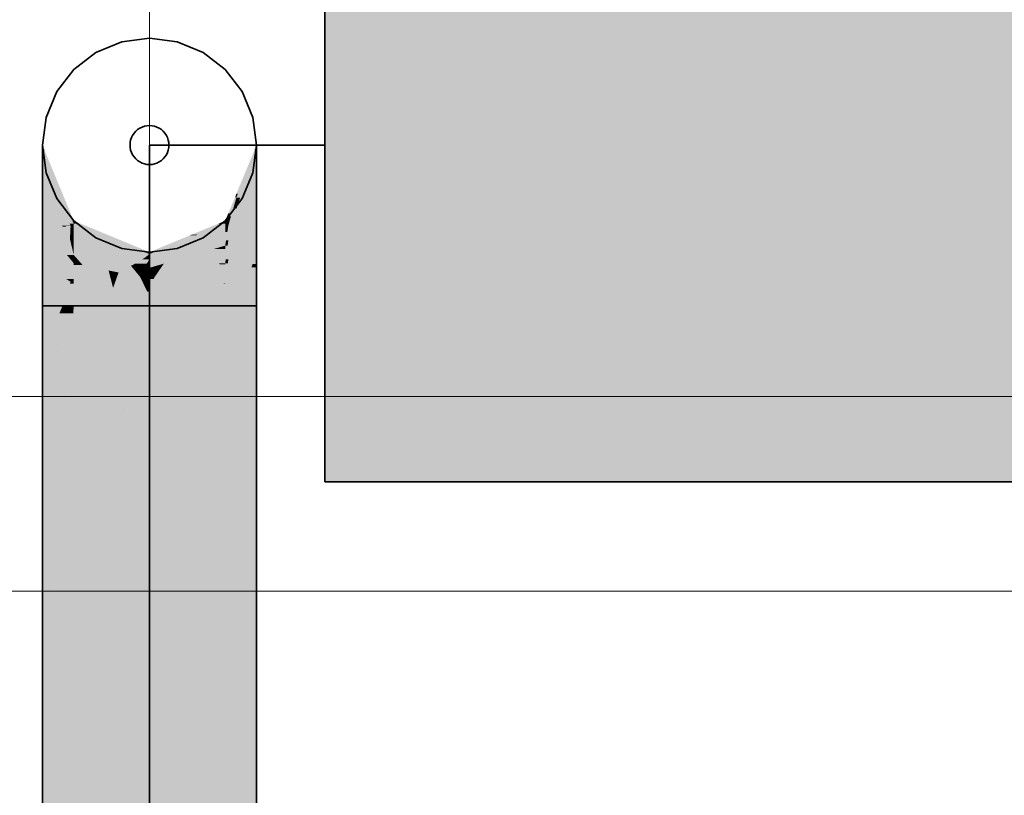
# Model space of a CAD drawing. Extents: x -223 to 557, y -138 to 606.
# Tile 176 of 256: x -32.37 to -27.31, y 358.63 to 362.62. Entities that reach past the tile are written whole.
import ezdxf
from ezdxf.lldxf.tags import DXFTag

# ---------------------------------------------------------------- set-up
doc = ezdxf.new("R2010")
doc.units = 0
doc.layers.get('0').update_dxf_attribs({"lineweight": 35})
for name, color, linetype, lineweight in [('0-Shading', 7, 'Continuous', 35), ('5_EG-AUSBAU', 7, 'Continuous', 25), ('5_EG-BESTAND', 7, 'Continuous', 25)]:
    doc.layers.add(name, color=color, linetype=linetype, lineweight=lineweight)
for name, color, linetype, lineweight, true_color in [('H_Heizkoerper', 1, 'Continuous', 35, 0xff0000), ('H_Heizkoerperflaeche', 7, 'Continuous', 35, 0xc0c0c0), ('H_Ruecklauf', 5, 'Continuous', 35, 0x0000ff), ('H_Ruecklauf_Beschriftung', 5, 'Continuous', 18, 0x0000ff)]:
    doc.layers.add(name, color=color, linetype=linetype, lineweight=lineweight, true_color=true_color)
tags = doc.linetypes.add('PUNKT2_S9', pattern=[0.0005, 0, -0.0005]).pattern_tags.tags
tags[6:7] = [DXFTag(74, 4), DXFTag(75, 0), DXFTag(340, '0'), DXFTag(46, 1.0), DXFTag(50, 0.0), DXFTag(44, 0.0), DXFTag(45, 0.0)]
tags[4:5] = [DXFTag(74, 4), DXFTag(75, 0), DXFTag(340, '0'), DXFTag(46, 1.0), DXFTag(50, 0.0), DXFTag(44, 0.0), DXFTag(45, 0.0)]

# ---------------------------------------------------------------- blocks, each defined once
blk = doc.blocks.new('Shading-A07ALDT91N', base_point=(-32.248, 361.5577))
at = {"layer": '0-Shading', "color": 176, "true_color": 0x000085}
for points in [[(-32.2398, 361.9463), (-32.2515, 361.9463), (-32.2515, 361.9744)], [(-31.2477, 361.7241), (-31.2552, 361.7241), (-31.155, 361.9659)], [(-31.1515, 361.9469), (-31.1623, 361.9469), (-31.1515, 361.9659)], [(-31.1623, 361.9469), (-31.1515, 361.9659), (-31.155, 361.9659)], [(-31.1515, 361.9659), (-31.155, 361.9659), (-31.1515, 361.9744)], [(-32.0968, 361.5855), (-32.2398, 361.9463), (-32.2515, 361.9463)], [(-32.0904, 361.5855), (-32.0968, 361.5855), (-32.2398, 361.9463)], [(-31.2544, 361.7064), (-31.1515, 361.9469), (-31.1623, 361.9469)], [(-31.2544, 361.7064), (-31.2544, 361.7064), (-31.155, 361.9381)], [(-31.2544, 361.7064), (-31.155, 361.9381), (-31.1552, 361.9381)], [(-31.155, 361.9381), (-31.1552, 361.9381), (-31.1515, 361.9469)], [(-31.155, 361.9381), (-31.1515, 361.9463), (-31.1517, 361.9463)], [(-31.1515, 361.9463), (-31.1517, 361.9463), (-31.1515, 361.9469)], [(-31.2906, 361.6246), (-31.2964, 361.6246), (-31.2552, 361.7241)], [(-31.2963, 361.6087), (-31.2544, 361.7064), (-31.2615, 361.7064)], [(-31.2962, 361.6087), (-31.2963, 361.6087), (-31.2552, 361.7045)], [(-31.2963, 361.6087), (-31.2552, 361.7045), (-31.2553, 361.7045)], [(-31.2544, 361.7064), (-31.2615, 361.7064), (-31.2477, 361.7241)], [(-31.2615, 361.7064), (-31.2477, 361.7241), (-31.2552, 361.7241)], [(-31.2552, 361.7045), (-31.2553, 361.7045), (-31.2544, 361.7064)], [(-31.2552, 361.7045), (-31.2544, 361.7064), (-31.2544, 361.7064)], [(-31.3081, 361.5855), (-31.3126, 361.5855), (-31.2964, 361.6246)], [(-31.3126, 361.5706), (-31.2963, 361.6087), (-31.3012, 361.6087)], [(-31.3126, 361.5706), (-31.2964, 361.6084), (-31.2964, 361.6084)], [(-31.2963, 361.6087), (-31.3012, 361.6087), (-31.2906, 361.6246)], [(-31.3012, 361.6087), (-31.2906, 361.6246), (-31.2964, 361.6246)], [(-31.2964, 361.6084), (-31.2962, 361.6087), (-31.2963, 361.6087)], [(-31.2964, 361.6084), (-31.2964, 361.6084), (-31.2963, 361.6087)], [(-32.0904, 361.5706), (-32.0904, 361.5855), (-32.0968, 361.5855)], [(-31.3126, 361.5706), (-31.3081, 361.5855), (-31.3126, 361.5855)]]:
    blk.add_solid(points, dxfattribs=at)
at = {"layer": '0-Shading', "color": 174, "true_color": 0x000092}
for points in [[(-32.2161, 361.8639), (-32.2515, 361.8639), (-32.2515, 361.9463)], [(-31.2354, 361.7045), (-31.2552, 361.7045), (-31.155, 361.9381)], [(-31.1515, 361.8655), (-31.18, 361.8655), (-31.1515, 361.9381)], [(-31.18, 361.8655), (-31.1515, 361.9381), (-31.155, 361.9381)], [(-31.1515, 361.9381), (-31.155, 361.9381), (-31.1515, 361.9463)], [(-32.1112, 361.5706), (-32.2161, 361.8639), (-32.2515, 361.8639)], [(-32.0904, 361.5706), (-32.1112, 361.5706), (-32.2161, 361.8639)], [(-31.2544, 361.6492), (-31.1515, 361.8655), (-31.18, 361.8655)], [(-31.2542, 361.6492), (-31.2544, 361.6492), (-31.155, 361.8566)], [(-31.2544, 361.6492), (-31.155, 361.8566), (-31.1558, 361.8566)], [(-31.155, 361.8566), (-31.1558, 361.8566), (-31.1515, 361.8655)], [(-31.155, 361.8566), (-31.1515, 361.8639), (-31.1521, 361.8639)], [(-31.1515, 361.8639), (-31.1521, 361.8639), (-31.1515, 361.8655)], [(-31.2828, 361.6084), (-31.2964, 361.6084), (-31.2552, 361.7045)], [(-31.2544, 361.6492), (-31.271, 361.6492), (-31.2354, 361.7045)], [(-31.271, 361.6492), (-31.2354, 361.7045), (-31.2552, 361.7045)], [(-31.2963, 361.5613), (-31.2544, 361.6492), (-31.271, 361.6492)], [(-31.2552, 361.6471), (-31.2554, 361.6471), (-31.2544, 361.6492)], [(-31.2552, 361.6471), (-31.2542, 361.6492), (-31.2544, 361.6492)], [(-31.3039, 361.5706), (-31.3126, 361.5706), (-31.2964, 361.6084)], [(-31.2963, 361.5613), (-31.3058, 361.5613), (-31.2828, 361.6084)], [(-31.3058, 361.5613), (-31.2828, 361.6084), (-31.2964, 361.6084)], [(-31.2962, 361.5613), (-31.2963, 361.5613), (-31.2552, 361.6471)], [(-31.2963, 361.5613), (-31.2552, 361.6471), (-31.2554, 361.6471)], [(-32.1066, 361.5609), (-32.0904, 361.5706), (-32.1112, 361.5706)], [(-32.0904, 361.5609), (-32.1066, 361.5609), (-32.0904, 361.5706)], [(-32.0904, 361.5271), (-32.0904, 361.5609), (-32.1066, 361.5609)], [(-31.3126, 361.5271), (-31.3039, 361.5706), (-31.3126, 361.5706)], [(-31.3126, 361.5271), (-31.2963, 361.5613), (-31.3058, 361.5613)], [(-31.3126, 361.5271), (-31.2964, 361.5609), (-31.2965, 361.5609)], [(-31.2964, 361.5609), (-31.2965, 361.5609), (-31.2963, 361.5613)], [(-31.2964, 361.5609), (-31.2962, 361.5613), (-31.2963, 361.5613)]]:
    blk.add_solid(points, dxfattribs=at)
at = {"layer": '0-Shading', "color": 174, "true_color": 0x00009d}
for points in [[(-32.1888, 361.7328), (-32.2515, 361.7328), (-32.2515, 361.8639)], [(-31.2247, 361.6471), (-31.2552, 361.6471), (-31.155, 361.8566)], [(-31.1515, 361.7328), (-31.1962, 361.7328), (-31.1515, 361.8566)], [(-31.1962, 361.7328), (-31.1515, 361.8566), (-31.155, 361.8566)], [(-31.1515, 361.8566), (-31.155, 361.8566), (-31.1515, 361.8639)], [(-32.1508, 361.5609), (-32.1888, 361.7328), (-32.2515, 361.7328)], [(-32.1066, 361.5609), (-32.1508, 361.5609), (-32.1888, 361.7328)], [(-31.2552, 361.5558), (-31.1515, 361.7328), (-31.1962, 361.7328)], [(-31.2771, 361.5609), (-31.2964, 361.5609), (-31.2552, 361.6471)], [(-31.2552, 361.5558), (-31.2784, 361.5558), (-31.2247, 361.6471)], [(-31.2784, 361.5558), (-31.2247, 361.6471), (-31.2552, 361.6471)], [(-32.1478, 361.5558), (-32.1066, 361.5609), (-32.1508, 361.5609)], [(-32.1301, 361.5558), (-32.1478, 361.5558), (-32.1308, 361.5579)], [(-32.1099, 361.491), (-32.1301, 361.5558), (-32.1478, 361.5558)], [(-32.1067, 361.5579), (-32.1308, 361.5579), (-32.1066, 361.5609)], [(-32.1099, 361.491), (-32.1067, 361.5579), (-32.1308, 361.5579)], [(-32.0904, 361.5271), (-32.1082, 361.5271), (-32.1066, 361.5609)], [(-31.3017, 361.5271), (-31.3126, 361.5271), (-31.2964, 361.5609)], [(-31.2964, 361.4854), (-31.3082, 361.4854), (-31.2771, 361.5609)], [(-31.3082, 361.4854), (-31.2771, 361.5609), (-31.2964, 361.5609)], [(-31.2964, 361.4854), (-31.2552, 361.5558), (-31.2784, 361.5558)], [(-32.1044, 361.491), (-32.1099, 361.491), (-32.0904, 361.5271)], [(-32.1099, 361.491), (-32.0904, 361.5271), (-32.1082, 361.5271)], [(-32.0904, 361.4854), (-32.1066, 361.4854), (-32.0904, 361.5271)], [(-31.3126, 361.4578), (-31.3017, 361.5271), (-31.3126, 361.5271)], [(-32.1066, 361.4854), (-32.1044, 361.491), (-32.1099, 361.491)], [(-32.0904, 361.4578), (-32.0904, 361.4854), (-32.1066, 361.4854)], [(-31.3126, 361.4578), (-31.2964, 361.4854), (-31.3082, 361.4854)]]:
    blk.add_solid(points, dxfattribs=at)
at = {"layer": '0-Shading', "color": 174, "true_color": 0x0000a6}
for points in [[(-32.1514, 361.5619), (-32.2515, 361.5619), (-32.2515, 361.7328)], [(-31.1515, 361.5619), (-31.2516, 361.5619), (-31.1515, 361.7328)], [(-32.248, 361.5577), (-32.1514, 361.5619), (-32.2515, 361.5619)], [(-32.1489, 361.5577), (-32.248, 361.5577), (-32.1514, 361.5619)], [(-32.1478, 361.5558), (-32.1489, 361.5577), (-32.248, 361.5577)], [(-32.1478, 361.5558), (-32.2441, 361.5558), (-32.248, 361.5577)], [(-32.1099, 361.491), (-32.1927, 361.491), (-32.248, 361.5577)], [(-32.1099, 361.491), (-32.1478, 361.5558), (-32.2441, 361.5558)], [(-31.2964, 361.387), (-31.1566, 361.5558), (-31.2552, 361.5558)], [(-31.2724, 361.4854), (-31.2964, 361.4854), (-31.2552, 361.5558)], [(-31.1566, 361.5558), (-31.2552, 361.5558), (-31.1515, 361.5619)], [(-31.2552, 361.5558), (-31.1515, 361.5619), (-31.2516, 361.5619)], [(-32.1254, 361.4097), (-32.1099, 361.491), (-32.1927, 361.491)], [(-32.0904, 361.4097), (-32.1254, 361.4097), (-32.1099, 361.491)], [(-32.1066, 361.4854), (-32.1085, 361.4854), (-32.1099, 361.491)], [(-32.1081, 361.4836), (-32.1066, 361.4854), (-32.1085, 361.4854)], [(-32.1056, 361.4836), (-32.1081, 361.4836), (-32.1066, 361.4854)], [(-32.1019, 361.4578), (-32.1056, 361.4836), (-32.1081, 361.4836)], [(-32.0904, 361.4578), (-32.1019, 361.4578), (-32.1056, 361.4836)], [(-32.096, 361.4332), (-32.0904, 361.4578), (-32.1019, 361.4578)], [(-32.0904, 361.4332), (-32.096, 361.4332), (-32.0904, 361.4578)], [(-31.3002, 361.4578), (-31.3126, 361.4578), (-31.2964, 361.4854)], [(-31.3126, 361.3675), (-31.3002, 361.4578), (-31.3126, 361.4578)], [(-31.2964, 361.387), (-31.3099, 361.387), (-31.2724, 361.4854)], [(-31.3099, 361.387), (-31.2724, 361.4854), (-31.2964, 361.4854)], [(-32.0904, 361.3675), (-32.0904, 361.4097), (-32.1254, 361.4097)], [(-32.0904, 361.4097), (-32.0904, 361.4332), (-32.096, 361.4332)], [(-31.3126, 361.3675), (-31.2964, 361.387), (-31.3099, 361.387)]]:
    blk.add_solid(points, dxfattribs=at)
at = {"layer": '0-Shading', "color": 174, "true_color": 0x0000ac}
for points in [[(-32.2482, 361.558), (-32.2515, 361.558), (-32.2515, 361.5619)], [(-32.248, 361.5577), (-32.2482, 361.558), (-32.2515, 361.558)], [(-32.1452, 361.3629), (-32.2515, 361.3629), (-32.2515, 361.558)], [(-32.248, 361.5577), (-32.2513, 361.5577), (-32.2515, 361.558)], [(-32.1477, 361.3675), (-32.248, 361.5577), (-32.2513, 361.5577)], [(-32.0904, 361.3675), (-32.1477, 361.3675), (-32.248, 361.5577)], [(-32.0256, 361.5447), (-32.0904, 361.5447), (-32.0904, 361.5706)], [(-31.3126, 361.5271), (-31.4215, 361.5271), (-31.3126, 361.5706)], [(-31.1515, 361.4281), (-31.2623, 361.4281), (-31.1515, 361.5619)], [(-32.0117, 361.5271), (-32.0904, 361.5271), (-32.0256, 361.5447)], [(-32.0904, 361.5271), (-32.0256, 361.5447), (-32.0904, 361.5447)], [(-31.981, 361.4879), (-32.0117, 361.5271), (-32.0904, 361.5271)], [(-31.8835, 361.4879), (-31.981, 361.4879), (-32.0256, 361.5447)], [(-31.4114, 361.4916), (-31.51, 361.4916), (-31.4527, 361.5146)], [(-31.3474, 361.5146), (-31.4527, 361.5146), (-31.3126, 361.5271)], [(-31.4527, 361.5146), (-31.3126, 361.5271), (-31.4215, 361.5271)], [(-31.4114, 361.4916), (-31.3474, 361.5146), (-31.4527, 361.5146)], [(-31.7781, 361.415), (-31.8835, 361.4879), (-31.981, 361.4879)], [(-31.7015, 361.415), (-31.7781, 361.415), (-31.8835, 361.4879)], [(-31.6249, 361.415), (-31.7015, 361.415), (-31.4114, 361.4916)], [(-31.7015, 361.415), (-31.4114, 361.4916), (-31.51, 361.4916)], [(-31.7249, 361.396), (-31.7015, 361.415), (-31.7781, 361.415)], [(-31.7015, 361.396), (-31.7249, 361.396), (-31.7015, 361.415)], [(-31.7015, 361.3876), (-31.7015, 361.396), (-31.7249, 361.396)], [(-31.7015, 361.3876), (-31.6249, 361.415), (-31.7015, 361.415)], [(-31.1914, 361.387), (-31.2964, 361.387), (-31.1515, 361.4281)], [(-31.2964, 361.387), (-31.1515, 361.4281), (-31.2623, 361.4281)], [(-31.1775, 361.3467), (-31.2306, 361.3467), (-31.1515, 361.4281)], [(-31.1515, 361.3629), (-31.1723, 361.3629), (-31.1515, 361.4281)], [(-32.1305, 361.2873), (-32.1452, 361.3629), (-32.2515, 361.3629)], [(-32.104, 361.2873), (-32.0904, 361.3675), (-32.1477, 361.3675)], [(-32.104, 361.2873), (-32.1305, 361.2873), (-32.1452, 361.3629)], [(-32.0904, 361.2873), (-32.104, 361.2873), (-32.0904, 361.3675)], [(-31.3126, 361.2623), (-31.1914, 361.387), (-31.2964, 361.387)], [(-31.2989, 361.3675), (-31.3126, 361.3675), (-31.2964, 361.387)], [(-31.3126, 361.2623), (-31.2989, 361.3675), (-31.3126, 361.3675)], [(-31.3126, 361.2623), (-31.1775, 361.3467), (-31.2306, 361.3467)], [(-31.1775, 361.3467), (-31.1515, 361.3629), (-31.1723, 361.3629)], [(-32.1066, 361.2724), (-32.104, 361.2873), (-32.1305, 361.2873)], [(-32.0959, 361.2724), (-32.1066, 361.2724), (-32.104, 361.2873)], [(-32.0904, 361.2623), (-32.0959, 361.2724), (-32.1066, 361.2724)], [(-32.0904, 361.2623), (-32.0904, 361.2873), (-32.104, 361.2873)]]:
    blk.add_solid(points, dxfattribs=at)
at = {"layer": '0-Shading', "color": 174, "true_color": 0x00008e}
for points in [[(-32.0739, 361.5787), (-32.0904, 361.5787), (-32.0904, 361.5855)], [(-32.0625, 361.5706), (-32.0904, 361.5706), (-32.0739, 361.5787)], [(-32.0904, 361.5706), (-32.0739, 361.5787), (-32.0904, 361.5787)], [(-32.0256, 361.5447), (-32.0625, 361.5706), (-32.0904, 361.5706)], [(-31.9919, 361.5447), (-32.0256, 361.5447), (-32.0739, 361.5787)], [(-31.4527, 361.5146), (-31.4838, 361.5146), (-31.3126, 361.5706)], [(-31.4838, 361.5146), (-31.3126, 361.5706), (-31.3485, 361.5706)], [(-31.3126, 361.5706), (-31.3485, 361.5706), (-31.3126, 361.5855)], [(-31.7249, 361.4244), (-31.9919, 361.5447), (-32.0256, 361.5447)], [(-31.7015, 361.4244), (-31.7249, 361.4244), (-31.9919, 361.5447)], [(-31.6781, 361.4244), (-31.7015, 361.4244), (-31.4624, 361.5107)], [(-31.7015, 361.4244), (-31.4624, 361.5107), (-31.4932, 361.5107)], [(-31.4624, 361.5107), (-31.4932, 361.5107), (-31.4527, 361.5146)], [(-31.4932, 361.5107), (-31.4527, 361.5146), (-31.4838, 361.5146)], [(-31.7015, 361.415), (-31.7015, 361.4244), (-31.7249, 361.4244)], [(-31.7015, 361.415), (-31.6781, 361.4244), (-31.7015, 361.4244)]]:
    blk.add_solid(points, dxfattribs=at)
at = {"layer": '0-Shading', "color": 172, "true_color": 0x0000c7}
for points in [[(-31.981, 361.4879), (-32.0904, 361.4879), (-32.0904, 361.5271)], [(-31.3126, 361.4916), (-31.4114, 361.4916), (-31.3126, 361.5271)], [(-31.9652, 361.4578), (-32.0904, 361.4578), (-31.981, 361.4879)], [(-32.0904, 361.4578), (-31.981, 361.4879), (-32.0904, 361.4879)], [(-31.9425, 361.4145), (-31.9652, 361.4578), (-32.0904, 361.4578)], [(-31.7765, 361.4145), (-31.9425, 361.4145), (-31.981, 361.4879)], [(-31.3761, 361.4445), (-31.5427, 361.4445), (-31.4114, 361.4916)], [(-31.386, 361.4578), (-31.3126, 361.4916), (-31.4114, 361.4916)], [(-31.3126, 361.4578), (-31.386, 361.4578), (-31.3126, 361.4916)], [(-31.3728, 361.4402), (-31.3126, 361.4578), (-31.386, 361.4578)], [(-31.8794, 361.396), (-31.7765, 361.4145), (-31.9425, 361.4145)], [(-31.7249, 361.396), (-31.8794, 361.396), (-31.7765, 361.4145)], [(-31.7752, 361.3654), (-31.7249, 361.396), (-31.8794, 361.396)], [(-31.7015, 361.3876), (-31.7387, 361.3876), (-31.7249, 361.396)], [(-31.604, 361.3876), (-31.7015, 361.3876), (-31.5427, 361.4445)], [(-31.6278, 361.3654), (-31.3728, 361.4402), (-31.5474, 361.4402)], [(-31.3728, 361.4402), (-31.5474, 361.4402), (-31.3761, 361.4445)], [(-31.5474, 361.4402), (-31.3761, 361.4445), (-31.5427, 361.4445)], [(-31.7156, 361.3654), (-31.7752, 361.3654), (-31.7015, 361.3876)], [(-31.7752, 361.3654), (-31.7015, 361.3876), (-31.7387, 361.3876)], [(-31.7249, 361.3507), (-31.7156, 361.3654), (-31.7752, 361.3654)], [(-31.7015, 361.3507), (-31.7249, 361.3507), (-31.7015, 361.3876)], [(-31.7015, 361.3439), (-31.7015, 361.3507), (-31.7249, 361.3507)], [(-31.6278, 361.3654), (-31.7015, 361.3654), (-31.604, 361.3876)], [(-31.7015, 361.3654), (-31.604, 361.3876), (-31.7015, 361.3876)], [(-31.7015, 361.3439), (-31.6278, 361.3654), (-31.7015, 361.3654)]]:
    blk.add_solid(points, dxfattribs=at)
at = {"layer": '0-Shading', "color": 172, "true_color": 0x0000dd}
for points in [[(-31.9425, 361.4145), (-32.0904, 361.4145), (-32.0904, 361.4578)], [(-31.3126, 361.4402), (-31.3728, 361.4402), (-31.3126, 361.4578)], [(-31.9407, 361.4097), (-32.0904, 361.4097), (-31.9425, 361.4145)], [(-32.0904, 361.4097), (-31.9425, 361.4145), (-32.0904, 361.4145)], [(-32.0531, 361.3675), (-32.0904, 361.3675), (-32.0904, 361.4097)], [(-31.9737, 361.358), (-32.0448, 361.358), (-32.0904, 361.4097)], [(-31.9114, 361.3304), (-31.9407, 361.4097), (-32.0904, 361.4097)], [(-31.7752, 361.3654), (-31.9244, 361.3654), (-31.9425, 361.4145)], [(-31.3426, 361.3654), (-31.6278, 361.3654), (-31.3728, 361.4402)], [(-31.3434, 361.3675), (-31.3126, 361.4402), (-31.3728, 361.4402)], [(-31.3126, 361.3675), (-31.3434, 361.3675), (-31.3126, 361.4402)], [(-32.0448, 361.358), (-32.0531, 361.3675), (-32.0904, 361.3675)], [(-31.9114, 361.3304), (-31.9737, 361.358), (-32.0448, 361.358)], [(-31.9114, 361.3304), (-31.7752, 361.3654), (-31.9244, 361.3654)], [(-31.8405, 361.3304), (-31.9114, 361.3304), (-31.7752, 361.3654)], [(-31.7681, 361.3198), (-31.8603, 361.3198), (-31.7963, 361.3541)], [(-31.7645, 361.3541), (-31.7963, 361.3541), (-31.7752, 361.3654)], [(-31.7784, 361.3322), (-31.7645, 361.3541), (-31.7963, 361.3541)], [(-31.744, 361.3322), (-31.7784, 361.3322), (-31.7645, 361.3541)], [(-31.7249, 361.3507), (-31.7614, 361.3507), (-31.7752, 361.3654)], [(-31.744, 361.3322), (-31.7249, 361.3507), (-31.7614, 361.3507)], [(-31.7015, 361.3439), (-31.732, 361.3439), (-31.7249, 361.3507)], [(-31.6806, 361.3439), (-31.7015, 361.3439), (-31.6781, 361.3507)], [(-31.6781, 361.2918), (-31.6997, 361.2918), (-31.6378, 361.3507)], [(-31.6997, 361.2918), (-31.6378, 361.3507), (-31.6781, 361.3507)], [(-31.6378, 361.3507), (-31.6781, 361.3507), (-31.6278, 361.3654)], [(-31.6781, 361.2918), (-31.341, 361.3616), (-31.6304, 361.3616)], [(-31.341, 361.3616), (-31.6304, 361.3616), (-31.3426, 361.3654)], [(-31.6304, 361.3616), (-31.3426, 361.3654), (-31.6278, 361.3654)], [(-31.341, 361.3616), (-31.3126, 361.3675), (-31.3434, 361.3675)], [(-31.8603, 361.3198), (-31.8405, 361.3304), (-31.9114, 361.3304)], [(-31.7492, 361.2968), (-31.7681, 361.3198), (-31.8603, 361.3198)], [(-31.7632, 361.3138), (-31.744, 361.3322), (-31.7784, 361.3322)], [(-31.7467, 361.3138), (-31.7632, 361.3138), (-31.744, 361.3322)], [(-31.7492, 361.2968), (-31.7467, 361.3138), (-31.7632, 361.3138)], [(-31.7227, 361.2968), (-31.7492, 361.2968), (-31.7188, 361.3054)], [(-31.7492, 361.2968), (-31.7188, 361.3054), (-31.7479, 361.3054)], [(-31.7249, 361.2918), (-31.7227, 361.2968), (-31.7492, 361.2968)], [(-31.7188, 361.3054), (-31.7479, 361.3054), (-31.744, 361.3322)], [(-31.7067, 361.3322), (-31.744, 361.3322), (-31.7015, 361.3439)], [(-31.744, 361.3322), (-31.7015, 361.3439), (-31.732, 361.3439)], [(-31.7188, 361.3054), (-31.7067, 361.3322), (-31.744, 361.3322)], [(-31.706, 361.2918), (-31.7249, 361.2918), (-31.7188, 361.3054)], [(-31.7015, 361.3054), (-31.7188, 361.3054), (-31.7015, 361.3439)], [(-31.7015, 361.2869), (-31.7015, 361.3054), (-31.7188, 361.3054)], [(-31.7015, 361.2869), (-31.6806, 361.3439), (-31.7015, 361.3439)], [(-31.7015, 361.2869), (-31.706, 361.2918), (-31.7249, 361.2918)], [(-31.7015, 361.2869), (-31.6781, 361.2918), (-31.6997, 361.2918)]]:
    blk.add_solid(points, dxfattribs=at)
at = {"layer": '0-Shading', "color": 174, "true_color": 0x0000b0}
for points in [[(-32.2515, 361.2724), (-32.1066, 361.2724), (-32.2515, 361.3629)], [(-31.3126, 361.2623), (-31.1966, 361.2623), (-31.1775, 361.3467)], [(-31.2221, 361.1494), (-31.1515, 361.1494), (-31.1775, 361.3467)], [(-31.1775, 361.3467), (-31.1515, 361.3467), (-31.1515, 361.3629)], [(-31.1515, 361.1494), (-31.1775, 361.3467), (-31.1515, 361.3467)], [(-32.2515, 361.1494), (-32.1478, 361.1494), (-32.2515, 361.2724)], [(-32.1478, 361.1494), (-32.2515, 361.2724), (-32.1066, 361.2724)], [(-32.1478, 361.1494), (-32.1066, 361.1494), (-32.11, 361.2623)], [(-32.11, 361.2623), (-32.0904, 361.2623), (-32.1066, 361.2724)], [(-32.1066, 361.1494), (-32.11, 361.2623), (-32.0904, 361.2623)], [(-32.1066, 361.1494), (-32.0904, 361.1494), (-32.0904, 361.2623)], [(-31.3126, 361.1494), (-31.2221, 361.1494), (-31.3126, 361.2623)], [(-31.2221, 361.1494), (-31.3126, 361.2623), (-31.1966, 361.2623)], [(-32.2515, 360.8932), (-32.1478, 361.1494), (-32.2515, 361.1494)], [(-32.1894, 358.7022), (-32.2515, 358.7022), (-32.0904, 361.1494)], [(-32.2515, 357.1679), (-32.0904, 357.1679), (-32.0904, 361.1494)], [(-32.1147, 361.1107), (-32.1635, 361.1107), (-32.1066, 361.1494)], [(-32.1635, 361.1107), (-32.1066, 361.1494), (-32.1478, 361.1494)], [(-32.1147, 361.1107), (-32.0904, 361.1494), (-32.1066, 361.1494)], [(-32.0929, 361.1107), (-32.1147, 361.1107), (-32.0904, 361.1494)], [(-31.3126, 357.1679), (-31.1515, 357.1679), (-31.3126, 361.1494)], [(-31.1515, 357.1679), (-31.3126, 361.1494), (-31.1515, 361.1494)], [(-32.2515, 360.8932), (-32.1147, 361.1107), (-32.1635, 361.1107)], [(-32.1605, 360.8932), (-32.2515, 360.8932), (-32.1147, 361.1107)], [(-32.1358, 360.4604), (-32.2515, 360.4604), (-32.0929, 361.1107)], [(-32.2515, 360.4604), (-32.0929, 361.1107), (-32.1147, 361.1107)], [(-32.2515, 360.4604), (-32.1605, 360.8932), (-32.2515, 360.8932)], [(-32.2515, 358.7022), (-32.1358, 360.4604), (-32.2515, 360.4604)], [(-32.2515, 357.1679), (-32.1894, 358.7022), (-32.2515, 358.7022)]]:
    blk.add_solid(points, dxfattribs=at)
at = {"layer": '0-Shading', "color": 5, "true_color": 0x0000ec}
for points in [[(-32.0448, 361.358), (-32.0904, 361.358), (-32.0904, 361.3675)], [(-31.9925, 361.2623), (-32.0904, 361.2623), (-32.0448, 361.358)], [(-32.0904, 361.2623), (-32.0448, 361.358), (-32.0904, 361.358)], [(-31.9114, 361.3304), (-32.0297, 361.3304), (-32.0448, 361.358)], [(-31.3263, 361.2918), (-31.6781, 361.2918), (-31.341, 361.3616)], [(-31.3126, 361.3616), (-31.341, 361.3616), (-31.3126, 361.3675)], [(-31.3201, 361.2623), (-31.3126, 361.3616), (-31.341, 361.3616)], [(-31.3126, 361.2623), (-31.3201, 361.2623), (-31.3126, 361.3616)], [(-31.9864, 361.2511), (-31.9114, 361.3304), (-32.0297, 361.3304)], [(-31.8911, 361.2511), (-31.9864, 361.2511), (-31.9114, 361.3304)], [(-31.8603, 361.3198), (-31.9087, 361.3198), (-31.9114, 361.3304)], [(-31.9032, 361.2983), (-31.8603, 361.3198), (-31.9087, 361.3198)], [(-31.8679, 361.2983), (-31.9032, 361.2983), (-31.8603, 361.3198)], [(-31.8884, 361.2406), (-31.8679, 361.2983), (-31.9032, 361.2983)], [(-31.7221, 361.2406), (-31.8884, 361.2406), (-31.7492, 361.2968)], [(-31.8884, 361.2406), (-31.7492, 361.2968), (-31.8684, 361.2968)], [(-31.7492, 361.2968), (-31.8684, 361.2968), (-31.8603, 361.3198)], [(-31.7249, 361.2918), (-31.7467, 361.2918), (-31.7492, 361.2968)], [(-31.9864, 361.2511), (-31.9925, 361.2623), (-32.0904, 361.2623)], [(-31.8884, 361.2406), (-31.8911, 361.2511), (-31.9864, 361.2511)], [(-31.7385, 361.2747), (-31.7249, 361.2918), (-31.7467, 361.2918)], [(-31.7385, 361.2747), (-31.7015, 361.2869), (-31.7288, 361.2869)], [(-31.7015, 361.2747), (-31.7385, 361.2747), (-31.7015, 361.2869)], [(-31.713, 361.2218), (-31.7015, 361.2747), (-31.7385, 361.2747)], [(-31.7015, 361.2869), (-31.7288, 361.2869), (-31.7249, 361.2918)], [(-31.7015, 361.2218), (-31.713, 361.2218), (-31.7015, 361.2747)], [(-31.6797, 361.2869), (-31.7015, 361.2869), (-31.6781, 361.2918)], [(-31.7015, 361.2206), (-31.6797, 361.2869), (-31.7015, 361.2869)], [(-31.7015, 361.2206), (-31.32, 361.2615), (-31.688, 361.2615)], [(-31.32, 361.2615), (-31.688, 361.2615), (-31.3263, 361.2918)], [(-31.688, 361.2615), (-31.3263, 361.2918), (-31.6781, 361.2918)], [(-31.32, 361.2615), (-31.3126, 361.2623), (-31.3201, 361.2623)], [(-31.713, 361.2218), (-31.7221, 361.2406), (-31.8884, 361.2406)], [(-31.7015, 361.2206), (-31.7015, 361.2218), (-31.713, 361.2218)]]:
    blk.add_solid(points, dxfattribs=at)
at = {"layer": '0-Shading', "color": 5, "true_color": 0x0000f4}
for points in [[(-32.0904, 361.2511), (-31.9864, 361.2511), (-32.0904, 361.2623)], [(-32.0904, 361.1494), (-31.9636, 361.1494), (-32.0904, 361.2511)], [(-31.9636, 361.1494), (-32.0904, 361.2511), (-31.9864, 361.2511)], [(-31.9841, 361.2406), (-31.8884, 361.2406), (-31.9864, 361.2511)], [(-31.7015, 361.2206), (-31.3173, 361.2206), (-31.32, 361.2615)], [(-31.3126, 361.2615), (-31.32, 361.2615), (-31.3126, 361.2623)], [(-31.3126, 361.1494), (-31.3126, 361.2615), (-31.32, 361.2615)], [(-31.9636, 361.1494), (-31.8739, 361.1494), (-31.9841, 361.2406)], [(-31.8739, 361.1494), (-31.9841, 361.2406), (-31.8884, 361.2406)], [(-31.8854, 361.2218), (-31.713, 361.2218), (-31.8884, 361.2406)], [(-31.8739, 361.1494), (-31.7015, 361.1494), (-31.8854, 361.2218)], [(-31.7015, 361.1494), (-31.8854, 361.2218), (-31.713, 361.2218)], [(-31.7015, 361.2206), (-31.7128, 361.2206), (-31.713, 361.2218)], [(-31.7015, 361.1494), (-31.7015, 361.2206), (-31.7128, 361.2206)], [(-31.7015, 361.1494), (-31.3126, 361.1494), (-31.7015, 361.2206)], [(-31.3126, 361.1494), (-31.7015, 361.2206), (-31.3173, 361.2206)]]:
    blk.add_solid(points, dxfattribs=at)
at = {"layer": '0-Shading', "color": 5, "true_color": 0x0000f5}
for points in [[(-31.9191, 360.4736), (-31.9636, 361.1494), (-32.0904, 361.1494)], [(-32.0904, 360.4736), (-31.9191, 360.4736), (-32.0904, 361.1494)], [(-31.9191, 360.4736), (-31.8739, 361.1494), (-31.9636, 361.1494)], [(-31.798, 360.4736), (-31.9191, 360.4736), (-31.8739, 361.1494)], [(-31.7015, 359.6151), (-31.7015, 361.1494), (-31.8739, 361.1494)], [(-31.3126, 359.6151), (-31.7015, 359.6151), (-31.3126, 361.1494)], [(-31.7015, 359.6151), (-31.3126, 361.1494), (-31.7015, 361.1494)], [(-32.0904, 357.1679), (-31.7015, 357.1679), (-32.0904, 360.4736)], [(-31.7015, 357.1679), (-32.0904, 360.4736), (-31.9191, 360.4736)], [(-31.7015, 359.6151), (-31.8626, 359.6151), (-31.9191, 360.4736)], [(-31.7015, 359.6151), (-31.798, 360.4736), (-31.9191, 360.4736)], [(-31.7015, 357.1679), (-31.7015, 359.6151), (-31.8626, 359.6151)], [(-31.7015, 357.1679), (-31.3126, 357.1679), (-31.7015, 359.6151)], [(-31.3126, 357.1679), (-31.3126, 359.6151), (-31.7015, 359.6151)]]:
    blk.add_solid(points, dxfattribs=at)
blk = doc.blocks.new('Referenz-A07ALDUO1N', base_point=(-167.6747, -99.33))
at = {"layer": '5_EG-AUSBAU', "color": 0, "lineweight": 13}
blk.add_line((-35.8201, 359.6827), (10.146, 359.6827), dxfattribs=at)
at = {"layer": '5_EG-BESTAND', "color": 0, "linetype": 'PUNKT2_S9', "lineweight": 13, "ltscale": 0.13}
blk.add_line((-36.7792, 360.6827), (11.0744, 360.6827), dxfattribs=at)
blk = doc.blocks.new('Heizkörper-A07ALDV41N', base_point=(-33.7255, 355.6537))
at = {"color": 0, "linetype": 'ByBlock', "lineweight": -2, "ltscale": 0.35}
for p, q in [((-30.8015, 360.2444), (-30.8015, 363.7044)), ((5.0785, 360.2444), (-30.8015, 360.2444))]:
    blk.add_line(p, q, dxfattribs=at)
at = {"layer": 'H_Heizkoerperflaeche', "linetype": 'ByBlock', "lineweight": -2, "ltscale": 0.35}
for points in [[(-30.8015, 360.2444), (5.0785, 360.2444), (-30.8015, 363.7044)], [(5.0785, 360.2444), (-30.8015, 363.7044), (5.0785, 363.7044)]]:
    blk.add_solid(points, dxfattribs=at)
at = {"layer": 'H_Ruecklauf', "linetype": 'ByBlock', "lineweight": -2, "ltscale": 0.35}
for p, q in [((-31.7624, 362.0538), (-31.7722, 362.0451)), ((-31.7515, 362.061), (-31.7624, 362.0538)), ((-31.7398, 362.0668), (-31.7515, 362.061)), ((-31.7274, 362.071), (-31.7398, 362.0668)), ((-31.7145, 362.0736), (-31.7274, 362.071)), ((-31.7015, 362.0744), (-31.7145, 362.0736)), ((-31.6884, 362.0736), (-31.7015, 362.0744)), ((-31.6756, 362.071), (-31.6884, 362.0736)), ((-31.6632, 362.0668), (-31.6756, 362.071)), ((-31.6515, 362.061), (-31.6632, 362.0668)), ((-31.6406, 362.0538), (-31.6515, 362.061)), ((-31.6308, 362.0451), (-31.6406, 362.0538)), ((-31.7939, 362.0127), (-31.7981, 362.0003)), ((-31.7881, 362.0244), (-31.7939, 362.0127)), ((-31.7808, 362.0353), (-31.7881, 362.0244)), ((-31.7722, 362.0451), (-31.7808, 362.0353)), ((-31.6222, 362.0353), (-31.6308, 362.0451)), ((-31.6149, 362.0244), (-31.6222, 362.0353)), ((-31.6091, 362.0127), (-31.6149, 362.0244)), ((-31.6049, 362.0003), (-31.6091, 362.0127)), ((-31.8006, 361.9875), (-31.8015, 361.9744)), ((-31.8015, 361.9744), (-31.8006, 361.9614)), ((-31.7981, 362.0003), (-31.8006, 361.9875)), ((-31.8006, 361.9614), (-31.7981, 361.9485)), ((-30.8015, 361.9744), (-31.7015, 361.9744)), ((-31.6023, 361.9875), (-31.6049, 362.0003)), ((-31.6049, 361.9485), (-31.6023, 361.9614)), ((-31.6015, 361.9744), (-31.6023, 361.9875)), ((-31.6023, 361.9614), (-31.6015, 361.9744)), ((-31.7981, 361.9485), (-31.7939, 361.9361)), ((-31.7939, 361.9361), (-31.7881, 361.9244)), ((-31.7881, 361.9244), (-31.7808, 361.9135)), ((-31.7808, 361.9135), (-31.7722, 361.9037)), ((-31.7722, 361.9037), (-31.7624, 361.8951)), ((-31.6406, 361.8951), (-31.6308, 361.9037)), ((-31.6308, 361.9037), (-31.6222, 361.9135)), ((-31.6222, 361.9135), (-31.6149, 361.9244)), ((-31.6149, 361.9244), (-31.6091, 361.9361)), ((-31.6091, 361.9361), (-31.6049, 361.9485)), ((-31.7624, 361.8951), (-31.7515, 361.8878)), ((-31.7515, 361.8878), (-31.7398, 361.882)), ((-31.7398, 361.882), (-31.7274, 361.8778)), ((-31.7274, 361.8778), (-31.7145, 361.8753)), ((-31.7145, 361.8753), (-31.7015, 361.8744)), ((-31.7015, 361.8744), (-31.6884, 361.8753)), ((-31.6884, 361.8753), (-31.6756, 361.8778)), ((-31.6756, 361.8778), (-31.6632, 361.882)), ((-31.6632, 361.882), (-31.6515, 361.8878)), ((-31.6515, 361.8878), (-31.6406, 361.8951))]:
    blk.add_line(p, q, dxfattribs=at)
blk = doc.blocks.new('Rohr - 1703-A07ALDWQ1N', base_point=(-31.7015, 356.3429))
at = {"color": 0, "linetype": 'ByBlock', "lineweight": -2, "ltscale": 0.35}
blk.add_line((-31.7015, 356.3429), (-31.7015, 361.9744), dxfattribs=at)
blk = doc.blocks.new('Bauteilbeschriftung-A07ALDWS1N', base_point=(-49.6283, 356.3429))
at = {"color": 0, "linetype": 'ByBlock', "lineweight": -2, "ltscale": 0.18}
blk.add_line((-31.7015, 380.6026), (-31.7015, 356.3429), dxfattribs=at)
blk = doc.blocks.new('Geometrie-A07ALE0U1N', base_point=(-32.2515, 355.7229))
at = {"layer": 'H_Ruecklauf', "lineweight": -2}
for p, q in [((-31.7015, 362.5244), (-31.8438, 362.5057)), ((-31.8438, 362.5057), (-31.7015, 362.5244)), ((-31.5591, 362.5057), (-31.7015, 362.5244)), ((-31.7015, 362.5244), (-31.5591, 362.5057)), ((-31.8438, 362.5057), (-31.9765, 362.4507)), ((-31.9765, 362.4507), (-31.8438, 362.5057)), ((-31.4265, 362.4507), (-31.5591, 362.5057)), ((-31.5591, 362.5057), (-31.4265, 362.4507)), ((-31.9765, 362.4507), (-32.0904, 362.3633)), ((-32.0904, 362.3633), (-31.9765, 362.4507)), ((-31.3126, 362.3633), (-31.4265, 362.4507)), ((-31.4265, 362.4507), (-31.3126, 362.3633)), ((-32.0904, 362.3633), (-32.1778, 362.2494)), ((-32.1778, 362.2494), (-32.0904, 362.3633)), ((-31.2252, 362.2494), (-31.3126, 362.3633)), ((-31.3126, 362.3633), (-31.2252, 362.2494)), ((-32.1778, 362.2494), (-32.2327, 362.1168)), ((-32.2327, 362.1168), (-32.1778, 362.2494)), ((-31.1702, 362.1168), (-31.2252, 362.2494)), ((-31.2252, 362.2494), (-31.1702, 362.1168)), ((-32.2327, 362.1168), (-32.2515, 361.9744)), ((-32.2515, 361.9744), (-32.2327, 362.1168)), ((-31.1515, 361.9744), (-31.1702, 362.1168)), ((-31.1702, 362.1168), (-31.1515, 361.9744)), ((-32.2515, 361.9744), (-32.2327, 361.8321)), ((-32.2515, 361.9744), (-32.2515, 361.9463)), ((-32.2327, 361.8321), (-32.2515, 361.9744)), ((-31.1702, 361.8321), (-31.1515, 361.9744)), ((-31.1515, 361.9744), (-31.1702, 361.8321)), ((-31.1515, 361.9744), (-31.1515, 361.9463)), ((-32.2515, 361.9463), (-32.2515, 361.8639)), ((-31.1515, 361.9463), (-31.1515, 361.8639)), ((-32.2515, 361.8639), (-32.2515, 361.7328)), ((-31.1515, 361.8639), (-31.1515, 361.7328)), ((-32.2327, 361.8321), (-32.1778, 361.6994)), ((-32.1778, 361.6994), (-32.2327, 361.8321)), ((-31.2252, 361.6994), (-31.1702, 361.8321)), ((-31.1702, 361.8321), (-31.2252, 361.6994)), ((-32.2515, 361.7328), (-32.2515, 361.5619)), ((-32.1778, 361.6994), (-32.0904, 361.5855)), ((-32.0904, 361.5855), (-32.1778, 361.6994)), ((-31.3126, 361.5855), (-31.2252, 361.6994)), ((-31.2252, 361.6994), (-31.3126, 361.5855)), ((-31.1515, 361.7328), (-31.1515, 361.5619)), ((-32.2515, 361.5619), (-32.2515, 361.3629)), ((-32.0904, 361.5855), (-31.9765, 361.4981)), ((-31.9765, 361.4981), (-32.0904, 361.5855)), ((-31.4265, 361.4981), (-31.3126, 361.5855)), ((-31.3126, 361.5855), (-31.4265, 361.4981)), ((-31.1515, 361.5619), (-31.1515, 361.3629)), ((-31.9765, 361.4981), (-31.8438, 361.4432)), ((-31.8438, 361.4432), (-31.9765, 361.4981)), ((-31.5591, 361.4432), (-31.4265, 361.4981)), ((-31.4265, 361.4981), (-31.5591, 361.4432)), ((-31.8438, 361.4432), (-31.7015, 361.4244)), ((-31.7015, 361.4244), (-31.8438, 361.4432)), ((-31.7015, 361.4244), (-31.5591, 361.4432)), ((-31.5591, 361.4432), (-31.7015, 361.4244)), ((-32.2515, 361.3629), (-32.2515, 361.1494)), ((-31.1515, 361.3629), (-31.1515, 361.1494)), ((-32.2327, 361.1494), (-32.2515, 361.1494)), ((-32.2515, 361.1494), (-32.2327, 361.1494)), ((-32.2515, 361.1494), (-32.2515, 357.1679)), ((-32.2515, 361.1494), (-31.9293, 361.1494)), ((-32.1778, 361.1494), (-32.2327, 361.1494)), ((-32.2327, 361.1494), (-32.1778, 361.1494)), ((-32.0904, 361.1494), (-32.1778, 361.1494)), ((-32.1778, 361.1494), (-32.0904, 361.1494)), ((-31.9765, 361.1494), (-32.0904, 361.1494)), ((-32.0904, 361.1494), (-31.9765, 361.1494)), ((-31.8438, 361.1494), (-31.9765, 361.1494)), ((-31.9765, 361.1494), (-31.8438, 361.1494)), ((-31.9293, 361.1494), (-31.4737, 361.1494)), ((-31.7015, 361.1494), (-31.8438, 361.1494)), ((-31.8438, 361.1494), (-31.7015, 361.1494)), ((-31.7015, 361.1494), (-31.5591, 361.1494)), ((-31.5591, 361.1494), (-31.7015, 361.1494)), ((-31.5591, 361.1494), (-31.4265, 361.1494)), ((-31.4265, 361.1494), (-31.5591, 361.1494)), ((-31.4737, 361.1494), (-31.1515, 361.1494)), ((-31.4265, 361.1494), (-31.3126, 361.1494)), ((-31.3126, 361.1494), (-31.4265, 361.1494)), ((-31.3126, 361.1494), (-31.2252, 361.1494)), ((-31.2252, 361.1494), (-31.3126, 361.1494)), ((-31.2252, 361.1494), (-31.1702, 361.1494)), ((-31.1702, 361.1494), (-31.2252, 361.1494)), ((-31.1702, 361.1494), (-31.1515, 361.1494)), ((-31.1515, 361.1494), (-31.1702, 361.1494)), ((-31.1515, 357.1679), (-31.1515, 361.1494))]:
    blk.add_line(p, q, dxfattribs=at)

msp = doc.modelspace()

# ---------------------------------------------------------------- block references
at = {"color": 251, "lineweight": 25, "ltscale": 0.25, "true_color": 0x585858}
msp.add_blockref('Referenz-A07ALDUO1N', (-167.6747, -99.33), dxfattribs=at)
at = {"linetype": 'Continuous', "ltscale": 0.35}
msp.add_blockref('Geometrie-A07ALE0U1N', (-32.2515, 355.7229), dxfattribs=at)
msp.add_blockref('Shading-A07ALDT91N', (-32.248, 361.5577))
at = {"layer": 'H_Heizkoerper', "ltscale": 0.35}
msp.add_blockref('Heizkörper-A07ALDV41N', (-33.7255, 355.6537), dxfattribs=at)
at = {"layer": 'H_Ruecklauf', "ltscale": 0.35}
msp.add_blockref('Rohr - 1703-A07ALDWQ1N', (-31.7015, 356.3429), dxfattribs=at)
at = {"layer": 'H_Ruecklauf_Beschriftung', "ltscale": 0.18}
msp.add_blockref('Bauteilbeschriftung-A07ALDWS1N', (-49.6283, 356.3429), dxfattribs=at)

doc.saveas('drawing.dxf')
